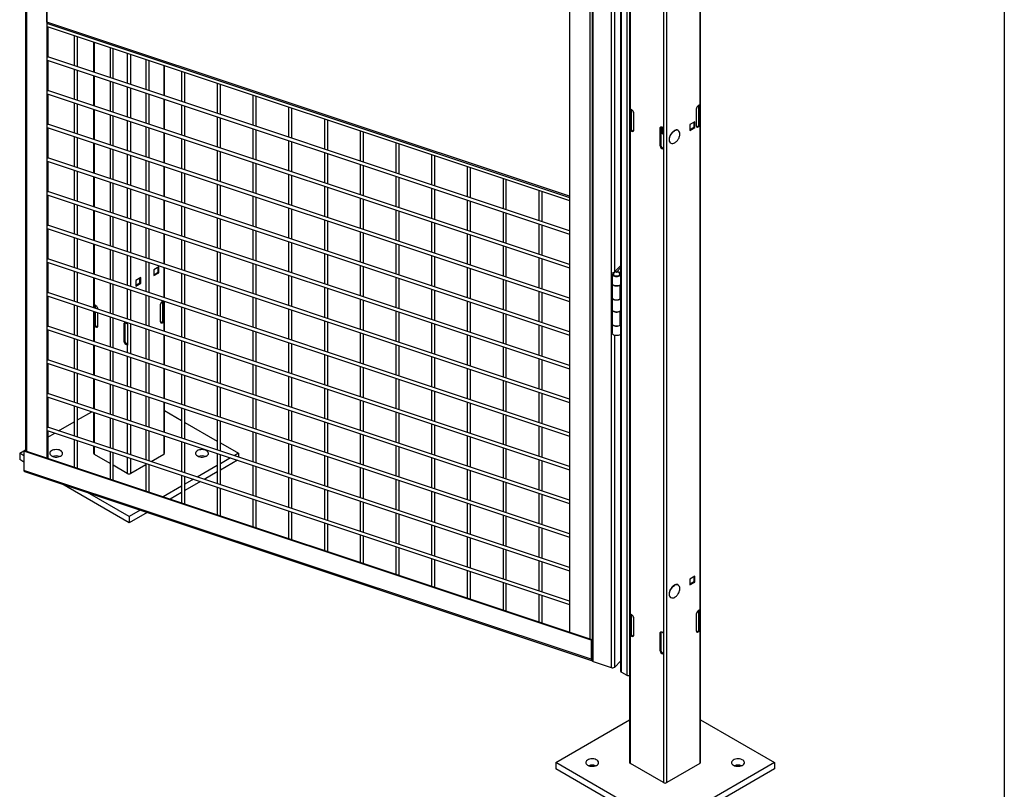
# Model space of a CAD drawing. Header units: inches. Extents: x 0.2 to 10.8, y 0.2 to 8.2.
# Tile 41 of 55: x 8.8 to 10.8, y 4 to 5.5. Entities that reach past the tile are written whole.
import ezdxf

# ---------------------------------------------------------------- set-up
doc = ezdxf.new("R2010")
doc.units = ezdxf.units.IN
doc.header["$MEASUREMENT"] = 0
doc.layers.add('TEXT', color=140, linetype='Continuous', lineweight=25)

msp = doc.modelspace()

# ---------------------------------------------------------------- linework, layer by layer
for p, q in [((10.13635, 4.03782), (10.13635, 7.27422)), ((10.0683, 3.99734), (10.0683, 7.23374)), ((9.99318, 6.94566), (9.99318, 4.03782)), ((9.91714, 6.89819), (9.91714, 4.24443)), ((9.91974, 4.24182), (9.91974, 6.89558)), ((9.95583, 6.88356), (9.95583, 4.2298)), ((9.87163, 6.86909), (9.87163, 4.30174)), ((9.97498, 6.87658), (9.97498, 4.22282)), ((9.9766, 4.22057), (9.9766, 6.87432)), ((9.98721, 6.8682), (9.98721, 4.21444)), ((9.91257, 6.85544), (9.91257, 4.28809)), ((10.13489, 6.34506), (10.13489, 5.36691)), ((9.99465, 5.35841), (9.99465, 6.33656)), ((10.06123, 6.29812), (10.06123, 5.31997)), ((9.96294, 5.03), (9.96294, 5.78586)), ((8.77281, 5.71464), (8.77281, 4.66798)), ((8.77521, 4.66718), (8.77521, 5.71488)), ((8.81616, 5.70159), (8.81616, 4.65353)), ((8.81616, 5.53412), (8.81616, 5.70159)), ((9.87163, 5.58159), (9.87163, 5.18233)), ((9.87163, 5.18233), (8.81616, 5.53412)), ((8.81717, 5.53164), (9.87163, 5.18019)), ((8.81766, 5.53148), (8.81766, 5.53109)), ((8.81677, 5.52539), (9.87163, 5.17381)), ((8.81766, 5.52509), (8.81766, 5.46305)), ((8.87132, 5.50721), (8.87132, 5.44619)), ((8.87799, 5.44397), (8.87799, 5.50499)), ((8.91042, 5.49418), (8.91042, 5.43316)), ((8.91189, 5.43267), (8.91189, 5.49369)), ((8.94349, 5.48316), (8.94349, 5.42214)), ((8.95015, 5.41992), (8.95015, 5.48093)), ((8.97847, 5.47149), (8.97847, 5.41048)), ((8.81677, 5.45735), (9.87163, 5.10576)), ((9.87163, 5.11279), (8.81766, 5.46408)), ((8.81766, 5.45705), (8.81766, 5.395)), ((8.98555, 5.40812), (8.98555, 5.46914)), ((9.01566, 5.4591), (9.01566, 5.39808)), ((9.02232, 5.39586), (9.02232, 5.45688)), ((8.87132, 5.43916), (8.87132, 5.37815)), ((8.87799, 5.37592), (8.87799, 5.43694)), ((9.05213, 5.44694), (9.05213, 5.38593)), ((9.0536, 5.38544), (9.0536, 5.44646)), ((9.08783, 5.43505), (9.08783, 5.37403)), ((9.09449, 5.37181), (9.09449, 5.43283)), ((8.91042, 5.42613), (8.91042, 5.36511)), ((8.91189, 5.36462), (8.91189, 5.42564)), ((8.94349, 5.41511), (8.94349, 5.35409)), ((8.95015, 5.35187), (8.95015, 5.41289)), ((9.15999, 5.41099), (9.15999, 5.34998)), ((9.87163, 5.04475), (8.81766, 5.39603)), ((8.97847, 5.40345), (8.97847, 5.34243)), ((8.98555, 5.34007), (8.98555, 5.40109)), ((9.01566, 5.39106), (9.01566, 5.33004)), ((9.16666, 5.34775), (9.16666, 5.40877)), ((8.81677, 5.3893), (9.87163, 5.03772)), ((8.81766, 5.389), (8.81766, 5.32696)), ((8.87132, 5.37112), (8.87132, 5.3101)), ((9.02232, 5.32782), (9.02232, 5.38883)), ((9.05213, 5.3789), (9.05213, 5.31788)), ((9.0536, 5.31739), (9.0536, 5.37841)), ((9.23216, 5.38694), (9.23216, 5.32592)), ((9.23883, 5.3237), (9.23883, 5.38472)), ((8.87799, 5.30788), (8.87799, 5.3689)), ((8.91042, 5.35809), (8.91042, 5.29707)), ((8.91189, 5.29658), (8.91189, 5.3576)), ((9.08783, 5.367), (9.08783, 5.30599)), ((9.09449, 5.30376), (9.09449, 5.36478)), ((9.30433, 5.36289), (9.30433, 5.30187)), ((9.311, 5.29965), (9.311, 5.36067)), ((9.99411, 5.31625), (9.99411, 5.35878)), ((9.99789, 5.35654), (9.99465, 5.35841)), ((9.99586, 5.31726), (9.99586, 5.35771)), ((9.99635, 5.35742), (9.99635, 5.31687)), ((10.12782, 5.35841), (10.12782, 5.32473)), ((10.13489, 5.36691), (10.13165, 5.36504)), ((10.13318, 5.32537), (10.13318, 5.36593)), ((10.13367, 5.36621), (10.13367, 5.32577)), ((10.13543, 5.36728), (10.13543, 5.32475)), ((8.94349, 5.34707), (8.94349, 5.28605)), ((8.95015, 5.28383), (8.95015, 5.34484)), ((8.97847, 5.3354), (8.97847, 5.27439)), ((8.98555, 5.27203), (8.98555, 5.33305)), ((9.15999, 5.34295), (9.15999, 5.28193)), ((9.16666, 5.27971), (9.16666, 5.34073)), ((9.3765, 5.33883), (9.3765, 5.27782)), ((9.38317, 5.27559), (9.38317, 5.33661)), ((10.00172, 5.31622), (10.00172, 5.3499)), ((10.12507, 5.33307), (10.11495, 5.32723)), ((10.12337, 5.32236), (10.12337, 5.33209)), ((10.12507, 5.32138), (10.12507, 5.33307)), ((8.81677, 5.32125), (9.87163, 4.96967)), ((9.87163, 4.9767), (8.81766, 5.32799)), ((8.81766, 5.32096), (8.81766, 5.25891)), ((9.01566, 5.32301), (9.01566, 5.26199)), ((9.02232, 5.25977), (9.02232, 5.32079)), ((9.05213, 5.31085), (9.05213, 5.24984)), ((9.23216, 5.3189), (9.23216, 5.25788)), ((9.23883, 5.25566), (9.23883, 5.31667)), ((9.44867, 5.31478), (9.44867, 5.25376)), ((9.45534, 5.25154), (9.45534, 5.31256)), ((9.99411, 5.31625), (9.99586, 5.31726)), ((9.99465, 4.33773), (9.99465, 5.31588)), ((9.99465, 5.31588), (9.99789, 5.31401)), ((9.99635, 5.31687), (9.9996, 5.315)), ((9.99789, 5.31401), (9.9996, 5.315)), ((10.05587, 5.32062), (10.05416, 5.31963)), ((10.05416, 5.31963), (10.05416, 5.28595)), ((10.05587, 5.32062), (10.05587, 5.28693)), ((10.05599, 5.31122), (10.05619, 5.31111)), ((10.06123, 5.31997), (10.05799, 5.32184)), ((10.06187, 5.31966), (10.06187, 5.27713)), ((10.11495, 5.32723), (10.11495, 5.31553)), ((10.11495, 5.3175), (10.12337, 5.32236)), ((10.11495, 5.31553), (10.12507, 5.32138)), ((10.12507, 5.32138), (10.12337, 5.32236)), ((10.12994, 5.3235), (10.13318, 5.32537)), ((10.13165, 5.32252), (10.12994, 5.3235)), ((10.13165, 5.32252), (10.13489, 5.32439)), ((10.13543, 5.32475), (10.13367, 5.32577)), ((10.13489, 5.32439), (10.13489, 4.34624)), ((8.87132, 5.30307), (8.87132, 5.24206)), ((8.87799, 5.23983), (8.87799, 5.30085)), ((9.0536, 5.24935), (9.0536, 5.31037)), ((9.08783, 5.29896), (9.08783, 5.23794)), ((9.09449, 5.23572), (9.09449, 5.29674)), ((9.30433, 5.29484), (9.30433, 5.23382)), ((9.311, 5.2316), (9.311, 5.29262)), ((9.52084, 5.29073), (9.52084, 5.22971)), ((10.05762, 5.31028), (10.05783, 5.31016)), ((10.05926, 5.30933), (10.05946, 5.30922)), ((10.0609, 5.30839), (10.0611, 5.30827)), ((8.91042, 5.29004), (8.91042, 5.22902)), ((8.91189, 5.22853), (8.91189, 5.28955)), ((8.94349, 5.27902), (8.94349, 5.218)), ((8.95015, 5.21578), (8.95015, 5.2768)), ((9.15999, 5.2749), (9.15999, 5.21389)), ((9.16666, 5.21166), (9.16666, 5.27268)), ((9.3765, 5.27079), (9.3765, 5.20977)), ((9.52751, 5.22749), (9.52751, 5.2885)), ((10.05416, 5.28595), (10.05587, 5.28693)), ((10.0597, 5.2803), (10.05799, 5.27931)), ((10.05799, 5.27931), (10.06123, 5.27744)), ((10.0597, 5.2803), (10.06187, 5.27905)), ((10.06123, 5.27744), (10.06123, 4.29929)), ((8.81677, 5.25321), (9.87163, 4.90163)), ((9.87163, 4.90866), (8.81766, 5.25994)), ((8.81766, 5.25291), (8.81766, 5.19087)), ((8.97847, 5.26736), (8.97847, 5.20634)), ((8.98555, 5.20398), (8.98555, 5.265)), ((9.01566, 5.25497), (9.01566, 5.19395)), ((9.02232, 5.19173), (9.02232, 5.25274)), ((9.38317, 5.20755), (9.38317, 5.26857)), ((9.59301, 5.26667), (9.59301, 5.20565)), ((9.59967, 5.20343), (9.59967, 5.26445)), ((8.87132, 5.23503), (8.87132, 5.17401)), ((8.87799, 5.17179), (8.87799, 5.23281)), ((9.05213, 5.24281), (9.05213, 5.18179)), ((9.0536, 5.1813), (9.0536, 5.24232)), ((9.23216, 5.25085), (9.23216, 5.18983)), ((9.23883, 5.18761), (9.23883, 5.24863)), ((9.44867, 5.24673), (9.44867, 5.18572)), ((9.45534, 5.18349), (9.45534, 5.24451)), ((9.66518, 5.24262), (9.66518, 5.1816)), ((9.67184, 5.17938), (9.67184, 5.2404)), ((8.91042, 5.222), (8.91042, 5.16098)), ((8.91189, 5.16049), (8.91189, 5.22151)), ((9.08783, 5.23091), (9.08783, 5.1699)), ((9.09449, 5.16767), (9.09449, 5.22869)), ((9.30433, 5.2268), (9.30433, 5.16578)), ((9.311, 5.16356), (9.311, 5.22458)), ((9.52084, 5.22268), (9.52084, 5.16166)), ((9.52751, 5.15944), (9.52751, 5.22046)), ((9.73734, 5.21857), (9.73734, 5.15755)), ((9.74401, 5.15533), (9.74401, 5.21634)), ((9.87163, 4.84061), (8.81766, 5.1919)), ((8.94349, 5.21098), (8.94349, 5.14996)), ((8.95015, 5.14774), (8.95015, 5.20875)), ((8.97847, 5.19931), (8.97847, 5.1383)), ((8.98555, 5.13594), (8.98555, 5.19696)), ((9.15999, 5.20686), (9.15999, 5.14584)), ((9.16666, 5.14362), (9.16666, 5.20464)), ((9.3765, 5.20274), (9.3765, 5.14173)), ((9.38317, 5.1395), (9.38317, 5.20052)), ((9.59301, 5.19863), (9.59301, 5.13761)), ((9.59967, 5.13539), (9.59967, 5.19641)), ((9.80951, 5.19451), (9.80951, 5.13349)), ((9.81618, 5.13127), (9.81618, 5.19229)), ((8.81677, 5.18516), (9.87163, 4.83358)), ((8.81766, 5.18487), (8.81766, 5.12282)), ((9.01566, 5.18692), (9.01566, 5.1259)), ((9.02232, 5.12368), (9.02232, 5.1847)), ((9.05213, 5.17476), (9.05213, 5.11375)), ((9.0536, 5.11326), (9.0536, 5.17428)), ((9.23216, 5.18281), (9.23216, 5.12179)), ((9.23883, 5.11957), (9.23883, 5.18058)), ((9.44867, 5.17869), (9.44867, 5.11767)), ((9.45534, 5.11545), (9.45534, 5.17647)), ((9.66518, 5.17457), (9.66518, 5.11356)), ((9.67184, 5.11133), (9.67184, 5.17235)), ((8.87132, 5.16698), (8.87132, 5.10597)), ((8.87799, 5.10374), (8.87799, 5.16476)), ((8.91042, 5.15395), (8.91042, 5.09293)), ((8.91189, 5.09244), (8.91189, 5.15346)), ((9.08783, 5.16287), (9.08783, 5.10185)), ((9.09449, 5.09963), (9.09449, 5.16065)), ((9.30433, 5.15875), (9.30433, 5.09773)), ((9.311, 5.09551), (9.311, 5.15653)), ((9.52084, 5.15464), (9.52084, 5.09362)), ((9.52751, 5.0914), (9.52751, 5.15241)), ((8.94349, 5.14293), (8.94349, 5.08191)), ((8.95015, 5.07969), (8.95015, 5.14071)), ((9.15999, 5.13881), (9.15999, 5.0778)), ((9.16666, 5.07557), (9.16666, 5.13659)), ((9.3765, 5.1347), (9.3765, 5.07368)), ((9.38317, 5.07146), (9.38317, 5.13248)), ((9.73734, 5.15052), (9.73734, 5.0895)), ((9.74401, 5.08728), (9.74401, 5.1483)), ((8.81677, 5.11712), (9.87163, 4.76554)), ((9.87163, 4.77257), (8.81766, 5.12385)), ((8.81766, 5.11682), (8.81766, 5.05478)), ((8.97847, 5.13127), (8.97847, 5.07025)), ((8.98555, 5.06789), (8.98555, 5.12891)), ((9.01566, 5.11888), (9.01566, 5.05786)), ((9.02232, 5.05564), (9.02232, 5.11665)), ((9.23216, 5.11476), (9.23216, 5.05374)), ((9.23883, 5.05152), (9.23883, 5.11254)), ((9.59301, 5.13058), (9.59301, 5.06956)), ((9.59967, 5.06734), (9.59967, 5.12836)), ((9.80951, 5.12647), (9.80951, 5.06545)), ((9.81618, 5.06323), (9.81618, 5.12424)), ((8.87132, 5.09894), (8.87132, 5.03792)), ((8.87799, 5.0357), (8.87799, 5.09672)), ((9.05213, 5.10672), (9.05213, 5.0457)), ((9.0536, 5.04521), (9.0536, 5.10623)), ((9.08783, 5.09482), (9.08783, 5.0338)), ((9.09449, 5.03158), (9.09449, 5.0926)), ((9.44867, 5.11064), (9.44867, 5.04963)), ((9.45534, 5.0474), (9.45534, 5.10842)), ((9.66518, 5.10653), (9.66518, 5.04551)), ((9.67184, 5.04329), (9.67184, 5.10431)), ((8.91042, 5.08591), (8.91042, 5.02489)), ((8.91189, 5.0244), (8.91189, 5.08542)), ((8.94349, 5.07489), (8.94349, 5.01387)), ((8.95015, 5.01165), (8.95015, 5.07266)), ((9.30433, 5.09071), (9.30433, 5.02969)), ((9.311, 5.02747), (9.311, 5.08848)), ((9.52084, 5.08659), (9.52084, 5.02557)), ((9.52751, 5.02335), (9.52751, 5.08437)), ((9.73734, 5.08248), (9.73734, 5.02146)), ((9.74401, 5.01924), (9.74401, 5.08025)), ((9.87163, 4.70452), (8.81766, 5.05581)), ((8.97847, 5.06322), (8.97847, 5.00221)), ((8.98555, 4.99985), (8.98555, 5.06087)), ((9.15999, 5.07077), (9.15999, 5.00975)), ((9.16666, 5.00753), (9.16666, 5.06855)), ((9.3765, 5.06665), (9.3765, 5.00564)), ((9.38317, 5.00341), (9.38317, 5.06443)), ((9.59301, 5.06254), (9.59301, 5.00152)), ((9.59967, 4.9993), (9.59967, 5.06032)), ((9.80951, 5.05842), (9.80951, 4.9974)), ((9.81618, 4.99518), (9.81618, 5.0562)), ((8.81677, 5.04907), (9.87163, 4.69749)), ((8.81766, 5.04878), (8.81766, 4.98673)), ((9.01566, 5.05083), (9.01566, 4.98981)), ((9.02232, 4.98759), (9.02232, 5.04861)), ((9.04232, 5.03953), (9.03219, 5.03368)), ((9.03219, 5.03368), (9.03219, 5.02199)), ((9.04061, 5.02882), (9.04061, 5.03854)), ((9.04232, 5.02783), (9.04232, 5.03953)), ((9.05213, 5.03867), (9.05213, 4.97766)), ((9.0536, 4.97717), (9.0536, 5.03819)), ((9.23216, 5.04672), (9.23216, 4.9857)), ((9.23883, 4.98348), (9.23883, 5.04449)), ((9.44867, 5.0426), (9.44867, 4.98158)), ((9.45534, 4.97936), (9.45534, 5.04038)), ((9.66518, 5.03848), (9.66518, 4.97747)), ((9.67184, 4.97524), (9.67184, 5.03626)), ((9.97498, 5.04204), (9.96281, 5.02987)), ((9.97498, 5.03764), (9.96737, 5.03003)), ((8.87132, 5.03089), (8.87132, 4.96988)), ((8.87799, 4.96765), (8.87799, 5.02867)), ((8.91042, 5.01786), (8.91042, 4.95684)), ((8.91189, 4.9628), (8.91189, 5.01737)), ((9.00549, 5.01827), (8.99536, 5.01242)), ((8.99536, 5.01242), (8.99536, 5.00072)), ((9.00378, 5.00756), (9.00378, 5.01728)), ((9.00549, 5.00657), (9.00549, 5.01827)), ((9.03219, 5.02396), (9.04061, 5.02882)), ((9.03219, 5.02199), (9.04232, 5.02783)), ((9.04232, 5.02783), (9.04061, 5.02882)), ((9.08783, 5.02678), (9.08783, 4.96576)), ((9.09449, 4.96354), (9.09449, 5.02456)), ((9.30433, 5.02266), (9.30433, 4.96164)), ((9.311, 4.95942), (9.311, 5.02044)), ((9.52084, 5.01855), (9.52084, 4.95753)), ((9.52751, 4.95531), (9.52751, 5.01632)), ((9.73734, 5.01443), (9.73734, 4.95341)), ((9.74401, 4.95119), (9.74401, 5.01221)), ((9.95798, 5.02498), (9.95798, 5.00626)), ((9.97345, 5.02519), (9.97321, 5.02619)), ((8.94349, 5.00684), (8.94349, 4.94582)), ((8.95015, 4.9436), (8.95015, 5.00462)), ((8.97847, 4.99518), (8.97847, 4.93416)), ((8.98555, 4.9318), (8.98555, 4.99282)), ((8.99536, 5.0027), (9.00378, 5.00756)), ((8.99536, 5.00072), (9.00549, 5.00657)), ((9.00378, 5.00756), (9.00549, 5.00657)), ((9.15999, 5.00272), (9.15999, 4.94171)), ((9.16666, 4.93948), (9.16666, 5.0005)), ((9.3765, 4.99861), (9.3765, 4.93759)), ((9.38317, 4.93537), (9.38317, 4.99639)), ((9.59301, 4.99449), (9.59301, 4.93347)), ((9.95798, 5.00626), (9.95798, 4.9782)), ((9.97423, 4.97519), (9.97423, 5.00326)), ((8.81677, 4.98103), (9.87163, 4.62945)), ((9.87163, 4.63648), (8.81766, 4.98776)), ((8.81766, 4.98073), (8.81766, 4.91869)), ((9.01566, 4.98279), (9.01566, 4.92177)), ((9.02232, 4.91955), (9.02232, 4.98056)), ((9.23216, 4.97867), (9.23216, 4.91765)), ((9.23883, 4.91543), (9.23883, 4.97645)), ((9.44867, 4.97455), (9.44867, 4.91354)), ((9.59967, 4.93125), (9.59967, 4.99227)), ((9.80951, 4.99038), (9.80951, 4.92936)), ((9.81618, 4.92714), (9.81618, 4.98815)), ((9.95798, 4.97735), (9.95798, 4.95353)), ((8.87132, 4.96285), (8.87132, 4.90183)), ((8.87799, 4.89961), (8.87799, 4.96063)), ((8.91135, 4.95653), (8.91135, 4.96316)), ((8.91513, 4.96092), (8.91189, 4.9628)), ((8.91311, 4.95595), (8.91311, 4.96209)), ((8.9136, 4.96181), (8.9136, 4.95578)), ((8.91896, 4.954), (8.91896, 4.95429)), ((9.04506, 4.9628), (9.04506, 4.92911)), ((9.05139, 4.97088), (9.04889, 4.96943)), ((9.05042, 4.92976), (9.05042, 4.97031)), ((9.05091, 4.9706), (9.05091, 4.93016)), ((9.05267, 4.97045), (9.05267, 4.92914)), ((9.0536, 4.90912), (9.0536, 4.97014)), ((9.08783, 4.95873), (9.08783, 4.89771)), ((9.09449, 4.89549), (9.09449, 4.95651)), ((9.30433, 4.95462), (9.30433, 4.8936)), ((9.45534, 4.91131), (9.45534, 4.97233)), ((9.66518, 4.97044), (9.66518, 4.90942)), ((9.67184, 4.9072), (9.67184, 4.96822)), ((9.95798, 4.95353), (9.95798, 4.92546)), ((8.91042, 4.94982), (8.91042, 4.8888)), ((8.91135, 4.92064), (8.91135, 4.94951)), ((8.91311, 4.92165), (8.91311, 4.94892)), ((8.9136, 4.94876), (8.9136, 4.92125)), ((8.91896, 4.92061), (8.91896, 4.94697)), ((8.94349, 4.93879), (8.94349, 4.87778)), ((8.95015, 4.87556), (8.95015, 4.93657)), ((9.15999, 4.93468), (9.15999, 4.87366)), ((9.311, 4.89138), (9.311, 4.95239)), ((9.52084, 4.9505), (9.52084, 4.88948)), ((9.52751, 4.88726), (9.52751, 4.94828)), ((9.73734, 4.94638), (9.73734, 4.88537)), ((9.74401, 4.88315), (9.74401, 4.94416)), ((9.97423, 4.92246), (9.97423, 4.95053)), ((8.81677, 4.91298), (9.87163, 4.5614)), ((9.87163, 4.56843), (8.81766, 4.91972)), ((8.91135, 4.92064), (8.91311, 4.92165)), ((8.91189, 4.92027), (8.91513, 4.9184)), ((8.91189, 4.88831), (8.91189, 4.92027)), ((8.9136, 4.92125), (8.91684, 4.91938)), ((8.91513, 4.9184), (8.91684, 4.91938)), ((8.97311, 4.925), (8.9714, 4.92402)), ((8.9714, 4.92402), (8.9714, 4.89033)), ((8.97311, 4.925), (8.97311, 4.89132)), ((8.97847, 4.92436), (8.97523, 4.92623)), ((8.97847, 4.92713), (8.97847, 4.92436)), ((8.97911, 4.92404), (8.97911, 4.88152)), ((8.98555, 4.86376), (8.98555, 4.92478)), ((9.01566, 4.91474), (9.01566, 4.85372)), ((9.04718, 4.92789), (9.05042, 4.92976)), ((9.04889, 4.9269), (9.04718, 4.92789)), ((9.04889, 4.9269), (9.05213, 4.92877)), ((9.05267, 4.92914), (9.05091, 4.93016)), ((9.05213, 4.92877), (9.05213, 4.90961)), ((9.16666, 4.87144), (9.16666, 4.93246)), ((9.3765, 4.93056), (9.3765, 4.86955)), ((9.38317, 4.86732), (9.38317, 4.92834)), ((9.59301, 4.92645), (9.59301, 4.86543)), ((9.59967, 4.86321), (9.59967, 4.92423)), ((9.80951, 4.92233), (9.80951, 4.86131)), ((9.81618, 4.85909), (9.81618, 4.92011)), ((9.95798, 4.92461), (9.95798, 4.9059)), ((8.81766, 4.91269), (8.81766, 4.85064)), ((8.87132, 4.8948), (8.87132, 4.83379)), ((9.02232, 4.8515), (9.02232, 4.91252)), ((9.05213, 4.90258), (9.05213, 4.84157)), ((9.0536, 4.84108), (9.0536, 4.9021)), ((9.23216, 4.91063), (9.23216, 4.84961)), ((9.23883, 4.84739), (9.23883, 4.9084)), ((9.44867, 4.90651), (9.44867, 4.84549)), ((9.45534, 4.84327), (9.45534, 4.90429)), ((9.66518, 4.90239), (9.66518, 4.84138)), ((9.67184, 4.83915), (9.67184, 4.90017)), ((9.96294, 4.2309), (9.96294, 4.90127)), ((8.87799, 4.83156), (8.87799, 4.89258)), ((8.91042, 4.88177), (8.91042, 4.82075)), ((8.91189, 4.82026), (8.91189, 4.88128)), ((8.9714, 4.89033), (8.97311, 4.89132)), ((8.97694, 4.88469), (8.97523, 4.8837)), ((8.97523, 4.8837), (8.97847, 4.88183)), ((8.97694, 4.88469), (8.97911, 4.88343)), ((8.97847, 4.88183), (8.97847, 4.86612)), ((9.08783, 4.89069), (9.08783, 4.82967)), ((9.09449, 4.82745), (9.09449, 4.88847)), ((9.30433, 4.88657), (9.30433, 4.82555)), ((9.311, 4.82333), (9.311, 4.88435)), ((9.52084, 4.88246), (9.52084, 4.82144)), ((9.52751, 4.81922), (9.52751, 4.88023)), ((9.73734, 4.87834), (9.73734, 4.81732)), ((9.74401, 4.8151), (9.74401, 4.87612)), ((8.94349, 4.87075), (8.94349, 4.80973)), ((8.95015, 4.80751), (8.95015, 4.86853)), ((8.97847, 4.85909), (8.97847, 4.79807)), ((8.98555, 4.79571), (8.98555, 4.85673)), ((9.15999, 4.86663), (9.15999, 4.80562)), ((9.16666, 4.80339), (9.16666, 4.86441)), ((9.3765, 4.86252), (9.3765, 4.8015)), ((9.38317, 4.79928), (9.38317, 4.8603)), ((9.59301, 4.8584), (9.59301, 4.79738)), ((9.59967, 4.79516), (9.59967, 4.85618)), ((9.80951, 4.85429), (9.80951, 4.79327)), ((8.81677, 4.84494), (9.87163, 4.49336)), ((9.87163, 4.50039), (8.81766, 4.85167)), ((8.81766, 4.84464), (8.81766, 4.7826)), ((9.01566, 4.8467), (9.01566, 4.78568)), ((9.02232, 4.78346), (9.02232, 4.84447)), ((9.05213, 4.83454), (9.05213, 4.77352)), ((9.0536, 4.77303), (9.0536, 4.83405)), ((9.23216, 4.84258), (9.23216, 4.78156)), ((9.23883, 4.77934), (9.23883, 4.84036)), ((9.44867, 4.83846), (9.44867, 4.77745)), ((9.45534, 4.77522), (9.45534, 4.83624)), ((9.66518, 4.83435), (9.66518, 4.77333)), ((9.81618, 4.79105), (9.81618, 4.85206)), ((8.87132, 4.82676), (8.87132, 4.76574)), ((8.87799, 4.76352), (8.87799, 4.82454)), ((8.91042, 4.81372), (8.91042, 4.75271)), ((9.08783, 4.82264), (9.08783, 4.76162)), ((9.09449, 4.7594), (9.09449, 4.82042)), ((9.30433, 4.81853), (9.30433, 4.75751)), ((9.311, 4.75529), (9.311, 4.8163)), ((9.52084, 4.81441), (9.52084, 4.75339)), ((9.67184, 4.77111), (9.67184, 4.83213)), ((8.91189, 4.75222), (8.91189, 4.81324)), ((8.94349, 4.8027), (8.94349, 4.74169)), ((8.95015, 4.73946), (8.95015, 4.80048)), ((9.15999, 4.79859), (9.15999, 4.73757)), ((9.16666, 4.73535), (9.16666, 4.79637)), ((9.3765, 4.79447), (9.3765, 4.73346)), ((9.52751, 4.75117), (9.52751, 4.81219)), ((9.73734, 4.81029), (9.73734, 4.74928)), ((9.74401, 4.74706), (9.74401, 4.80807)), ((8.81677, 4.77689), (9.87163, 4.42531)), ((9.87163, 4.43234), (8.81766, 4.78363)), ((8.81766, 4.7766), (8.81766, 4.71455)), ((8.97847, 4.79104), (8.97847, 4.73003)), ((8.98555, 4.72767), (8.98555, 4.78869)), ((9.01566, 4.77865), (9.01566, 4.71763)), ((9.02232, 4.71541), (9.02232, 4.77643)), ((9.23216, 4.77454), (9.23216, 4.71352)), ((9.38317, 4.73123), (9.38317, 4.79225)), ((9.59301, 4.79036), (9.59301, 4.72934)), ((9.59967, 4.72712), (9.59967, 4.78814)), ((9.80951, 4.78624), (9.80951, 4.72522)), ((9.81618, 4.723), (9.81618, 4.78402)), ((8.87132, 4.75871), (8.87132, 4.6977)), ((8.87799, 4.69547), (8.87799, 4.75649)), ((9.05213, 4.76649), (9.05213, 4.70548)), ((9.0536, 4.70499), (9.0536, 4.76601)), ((9.08783, 4.7546), (9.08783, 4.69358)), ((9.23883, 4.7113), (9.23883, 4.77231)), ((9.44867, 4.77042), (9.44867, 4.7094)), ((9.45534, 4.70718), (9.45534, 4.7682)), ((9.66518, 4.7663), (9.66518, 4.70529)), ((9.67184, 4.70306), (9.67184, 4.76408)), ((8.87799, 4.7304), (8.90664, 4.74694)), ((8.91042, 4.74568), (8.91042, 4.68466)), ((8.91189, 4.68417), (8.91189, 4.74519)), ((8.94349, 4.73466), (8.94349, 4.67364)), ((9.0536, 4.74912), (9.08783, 4.72936)), ((9.09449, 4.69136), (9.09449, 4.75238)), ((9.30433, 4.75048), (9.30433, 4.68946)), ((9.311, 4.68724), (9.311, 4.74826)), ((9.52084, 4.74637), (9.52084, 4.68535)), ((9.52751, 4.68313), (9.52751, 4.74414)), ((9.73734, 4.74225), (9.73734, 4.68123)), ((9.74401, 4.67901), (9.74401, 4.74003)), ((9.87163, 4.3643), (8.81766, 4.71558)), ((8.83963, 4.70826), (8.87132, 4.72655)), ((8.95015, 4.67142), (8.95015, 4.73244)), ((8.97847, 4.723), (8.97847, 4.66198)), ((8.98555, 4.65962), (8.98555, 4.72064)), ((9.09449, 4.72552), (9.15999, 4.6877)), ((9.15999, 4.73054), (9.15999, 4.66953)), ((9.16666, 4.6673), (9.16666, 4.72832)), ((9.3765, 4.72643), (9.3765, 4.66541)), ((9.38317, 4.66319), (9.38317, 4.72421)), ((9.59301, 4.72231), (9.59301, 4.66129)), ((9.59967, 4.65907), (9.59967, 4.72009)), ((9.80951, 4.7182), (9.80951, 4.65718)), ((9.81618, 4.65496), (9.81618, 4.71597)), ((8.81677, 4.70885), (9.87163, 4.35727)), ((8.81766, 4.70855), (8.81766, 4.65303)), ((8.81766, 4.69557), (8.83191, 4.7038)), ((9.01566, 4.71061), (9.01566, 4.64959)), ((9.02232, 4.64737), (9.02232, 4.70838)), ((9.05213, 4.69845), (9.05213, 4.66085)), ((9.0536, 4.66289), (9.0536, 4.69796)), ((9.23216, 4.70649), (9.23216, 4.64547)), ((9.23883, 4.64325), (9.23883, 4.70427)), ((9.44867, 4.70237), (9.44867, 4.64136)), ((9.45534, 4.63913), (9.45534, 4.70015)), ((9.66518, 4.69826), (9.66518, 4.63724)), ((9.67184, 4.63502), (9.67184, 4.69604)), ((8.87132, 4.69067), (8.87132, 4.63514)), ((8.87799, 4.63292), (8.87799, 4.68845)), ((8.91042, 4.67763), (8.91042, 4.66289)), ((8.91189, 4.66085), (8.91189, 4.67715)), ((9.08783, 4.68655), (9.08783, 4.62553)), ((9.09449, 4.62331), (9.09449, 4.68433)), ((9.16666, 4.68385), (9.20298, 4.66289)), ((9.30433, 4.68244), (9.30433, 4.62142)), ((9.311, 4.6192), (9.311, 4.68021)), ((9.52084, 4.67832), (9.52084, 4.6173)), ((9.52751, 4.61508), (9.52751, 4.6761)), ((9.73734, 4.6742), (9.73734, 4.61319)), ((8.76104, 4.66289), (8.77281, 4.66968)), ((8.76104, 4.66289), (8.76104, 4.65013)), ((8.76955, 4.65797), (8.76104, 4.66289)), ((8.77105, 4.66856), (8.76955, 4.66706)), ((9.91523, 4.28521), (8.76955, 4.66706)), ((8.76955, 4.66706), (8.76955, 4.62845)), ((8.77105, 4.66856), (9.91673, 4.28671)), ((8.94349, 4.6426), (8.91189, 4.66085)), ((8.94349, 4.66661), (8.94349, 4.61109)), ((8.95015, 4.60887), (8.95015, 4.66439)), ((8.97847, 4.65495), (8.97847, 4.62241)), ((9.05213, 4.66085), (9.02642, 4.646)), ((9.15999, 4.6625), (9.15999, 4.60148)), ((9.16666, 4.59926), (9.16666, 4.66028)), ((9.20298, 4.66289), (9.19454, 4.65801)), ((9.20298, 4.66289), (9.20298, 4.6552)), ((9.3765, 4.65838), (9.3765, 4.59737)), ((9.38317, 4.59514), (9.38317, 4.65616)), ((9.59301, 4.65427), (9.59301, 4.59325)), ((9.74401, 4.61096), (9.74401, 4.67198)), ((8.76955, 4.64521), (8.76104, 4.65013)), ((8.97847, 4.62241), (8.95015, 4.63875)), ((8.98555, 4.62241), (8.98555, 4.6526)), ((9.01566, 4.63979), (8.98555, 4.62241)), ((9.01566, 4.64256), (9.01566, 4.58703)), ((9.02232, 4.58481), (9.02232, 4.64034)), ((9.15999, 4.63807), (9.11981, 4.61487)), ((9.18682, 4.65356), (9.16666, 4.64192)), ((9.20083, 4.64889), (9.16666, 4.62916)), ((9.23216, 4.63845), (9.23216, 4.57743)), ((9.23883, 4.57521), (9.23883, 4.63622)), ((9.44867, 4.63433), (9.44867, 4.57331)), ((9.59967, 4.59103), (9.59967, 4.65204)), ((9.80951, 4.65015), (9.80951, 4.58913)), ((9.81618, 4.58691), (9.81618, 4.64793)), ((9.91523, 4.2466), (8.76955, 4.62845)), ((8.77043, 4.6263), (9.91611, 4.24445)), ((9.08783, 4.61851), (9.08783, 4.56298)), ((9.09449, 4.56076), (9.09449, 4.61629)), ((9.15999, 4.62531), (9.13382, 4.6102)), ((9.30433, 4.61439), (9.30433, 4.55337)), ((9.45534, 4.57109), (9.45534, 4.63211)), ((9.66518, 4.63021), (9.66518, 4.5692)), ((9.67184, 4.56697), (9.67184, 4.62799)), ((8.98201, 4.52256), (8.84587, 4.60116)), ((9.08783, 4.59641), (9.05112, 4.57522)), ((9.11209, 4.61042), (9.09449, 4.60026)), ((9.12611, 4.60575), (9.09449, 4.5875)), ((9.311, 4.55115), (9.311, 4.61217)), ((9.52084, 4.61028), (9.52084, 4.54926)), ((9.52751, 4.54704), (9.52751, 4.60805)), ((9.73734, 4.60616), (9.73734, 4.54514)), ((9.74401, 4.54292), (9.74401, 4.60394)), ((8.98201, 4.53532), (8.89816, 4.58373)), ((9.08783, 4.58365), (9.06513, 4.57055)), ((9.15999, 4.59445), (9.15999, 4.53893)), ((9.16666, 4.53671), (9.16666, 4.59223)), ((9.3765, 4.59034), (9.3765, 4.52932)), ((9.38317, 4.5271), (9.38317, 4.58812)), ((9.59301, 4.58622), (9.59301, 4.5252)), ((9.59967, 4.52298), (9.59967, 4.584)), ((9.80951, 4.58211), (9.80951, 4.52109)), ((9.81618, 4.51887), (9.81618, 4.57988)), ((9.23216, 4.5704), (9.23216, 4.51487)), ((9.23883, 4.51265), (9.23883, 4.56818)), ((9.44867, 4.56628), (9.44867, 4.50527)), ((9.45534, 4.50304), (9.45534, 4.56406)), ((9.66518, 4.56217), (9.66518, 4.50115)), ((9.67184, 4.49893), (9.67184, 4.55995)), ((9.00448, 4.54829), (8.98201, 4.53532)), ((9.01849, 4.54362), (8.98201, 4.52256)), ((8.98201, 4.53532), (8.98201, 4.52256)), ((9.30433, 4.54635), (9.30433, 4.49082)), ((9.311, 4.4886), (9.311, 4.54412)), ((9.52084, 4.54223), (9.52084, 4.48121)), ((9.52751, 4.47899), (9.52751, 4.54001)), ((9.73734, 4.53811), (9.73734, 4.4771)), ((9.74401, 4.47487), (9.74401, 4.53589)), ((9.3765, 4.52229), (9.3765, 4.46677)), ((9.38317, 4.46454), (9.38317, 4.52007)), ((9.59301, 4.51818), (9.59301, 4.45716)), ((9.59967, 4.45494), (9.59967, 4.51595)), ((9.44867, 4.49824), (9.44867, 4.44271)), ((9.45534, 4.44049), (9.45534, 4.49602)), ((9.80951, 4.51406), (9.80951, 4.45304)), ((9.81618, 4.45082), (9.81618, 4.51184)), ((9.66518, 4.49412), (9.66518, 4.43311)), ((9.67184, 4.43088), (9.67184, 4.4919)), ((9.52084, 4.47419), (9.52084, 4.41866)), ((9.52751, 4.41644), (9.52751, 4.47196)), ((9.73734, 4.47007), (9.73734, 4.40905)), ((9.74401, 4.40683), (9.74401, 4.46785)), ((9.59301, 4.45013), (9.59301, 4.39461)), ((9.59967, 4.39238), (9.59967, 4.44791)), ((9.80951, 4.44602), (9.80951, 4.385)), ((9.81618, 4.38278), (9.81618, 4.44379)), ((9.66518, 4.42608), (9.66518, 4.37055)), ((9.67184, 4.36833), (9.67184, 4.42386)), ((9.73734, 4.40202), (9.73734, 4.3465)), ((9.74401, 4.34428), (9.74401, 4.3998)), ((10.12507, 4.41447), (10.11495, 4.40862)), ((10.11495, 4.40862), (10.11495, 4.39692)), ((10.11495, 4.3989), (10.12337, 4.40376)), ((10.11495, 4.39692), (10.12507, 4.40277)), ((10.12337, 4.40376), (10.12337, 4.41348)), ((10.12507, 4.40277), (10.12337, 4.40376)), ((10.12507, 4.40277), (10.12507, 4.41447)), ((9.80951, 4.37797), (9.80951, 4.32244)), ((9.81618, 4.32022), (9.81618, 4.37575)), ((9.99411, 4.29557), (9.99411, 4.3381)), ((9.99789, 4.33586), (9.99465, 4.33773)), ((9.99586, 4.29659), (9.99586, 4.33703)), ((9.99635, 4.33675), (9.99635, 4.29619)), ((10.12782, 4.33773), (10.12782, 4.30405)), ((10.13489, 4.34624), (10.13165, 4.34437)), ((10.13318, 4.3047), (10.13318, 4.34525)), ((10.13367, 4.34554), (10.13367, 4.30509)), ((10.13543, 4.34661), (10.13543, 4.30408)), ((10.00172, 4.29555), (10.00172, 4.32923)), ((9.99411, 4.29557), (9.99586, 4.29659)), ((9.99635, 4.29619), (9.9996, 4.29432)), ((10.05587, 4.29994), (10.05416, 4.29895)), ((10.05416, 4.29895), (10.05416, 4.26527)), ((10.05587, 4.29994), (10.05587, 4.26626)), ((10.06123, 4.29929), (10.05799, 4.30116)), ((10.06187, 4.29898), (10.06187, 4.25645)), ((10.12994, 4.30283), (10.13318, 4.3047)), ((10.13165, 4.30184), (10.12994, 4.30283)), ((10.13165, 4.30184), (10.13489, 4.30371)), ((10.13543, 4.30408), (10.13367, 4.30509)), ((10.13489, 4.30371), (10.13489, 4.03578)), ((9.91673, 4.28671), (9.91523, 4.28521)), ((9.91523, 4.28521), (9.91523, 4.2466)), ((9.91673, 4.2481), (9.91673, 4.28671)), ((9.99465, 4.03578), (9.99465, 4.2952)), ((9.99465, 4.2952), (9.99789, 4.29333)), ((9.99789, 4.29333), (9.9996, 4.29432)), ((10.05416, 4.26527), (10.05587, 4.26626)), ((10.0597, 4.25962), (10.05799, 4.25864)), ((10.05799, 4.25864), (10.06123, 4.25677)), ((10.0597, 4.25962), (10.06187, 4.25837)), ((10.06123, 4.25677), (10.06123, 3.99734)), ((9.91714, 4.2477), (9.91675, 4.24782)), ((9.91974, 4.24182), (9.95583, 4.2298)), ((9.96294, 4.2309), (9.97498, 4.24294)), ((9.9766, 4.22057), (9.98721, 4.21444)), ((9.8438, 4.03782), (9.99318, 4.12406)), ((10.13635, 4.12406), (10.28574, 4.03782)), ((10.06477, 3.91026), (9.8438, 4.03782)), ((9.8438, 4.03782), (9.8438, 4.02507)), ((10.28574, 4.03782), (10.06477, 3.91026)), ((10.28574, 4.03782), (10.28574, 4.02507)), ((10.06477, 3.8975), (9.8438, 4.02507)), ((10.06123, 3.99734), (9.99465, 4.03578)), ((10.28574, 4.02507), (10.06477, 3.8975)), ((10.13489, 4.03578), (10.0683, 3.99734))]:
    msp.add_line(p, q)
at = {"flags": 128}
for points in [[(10.07651, 5.28985), (10.07581, 5.29039), (10.0747, 5.29181), (10.07396, 5.29367), (10.07364, 5.2959), (10.07375, 5.2984), (10.07428, 5.30107), (10.07521, 5.30379), (10.0765, 5.30647), (10.07811, 5.30898), (10.07995, 5.31123), (10.08197, 5.31312), (10.08407, 5.31458)], [(9.97498, 5.0227), (9.97394, 5.02175), (9.97224, 5.02081), (9.97018, 5.02016), (9.9679, 5.01984), (9.96555, 5.01987), (9.9633, 5.02025), (9.9613, 5.02096), (9.95968, 5.02194), (9.95856, 5.02314), (9.95802, 5.02446), (9.9581, 5.02581), (9.95878, 5.02711), (9.96002, 5.02826), (9.96174, 5.02919), (9.96174, 5.02919)], [(9.96066, 5.02618), (9.9605, 5.02574), (9.9605, 5.02462), (9.96107, 5.02355), (9.96217, 5.02262), (9.96369, 5.02192), (9.96549, 5.02152), (9.96743, 5.02143), (9.96932, 5.02168), (9.971, 5.02225), (9.97232, 5.02307), (9.97316, 5.02408), (9.97345, 5.02519), (9.97345, 5.02519)], [(9.95798, 5.00626), (9.95802, 5.00575), (9.95856, 5.00443), (9.95968, 5.00323), (9.9613, 5.00225), (9.9633, 5.00154), (9.96555, 5.00115), (9.9679, 5.00112), (9.97018, 5.00144), (9.97224, 5.0021), (9.97394, 5.00304), (9.97498, 5.00399)], [(9.97423, 5.00326), (9.97263, 5.00227), (9.97063, 5.00155), (9.96838, 5.00116), (9.96603, 5.00112), (9.96375, 5.00143), (9.96168, 5.00208), (9.95998, 5.00301), (9.95875, 5.00417), (9.95809, 5.00547), (9.95798, 5.00626)], [(9.95798, 4.9782), (9.95809, 4.9774), (9.95875, 4.9761), (9.95998, 4.97494), (9.96168, 4.97401), (9.96375, 4.97336), (9.96603, 4.97305), (9.96838, 4.97309), (9.97063, 4.97348), (9.97263, 4.9742), (9.97423, 4.97519)], [(9.97498, 4.97507), (9.97394, 4.97412), (9.97224, 4.97318), (9.97018, 4.97253), (9.9679, 4.9722), (9.96555, 4.97224), (9.9633, 4.97262), (9.9613, 4.97333), (9.95968, 4.97431), (9.95856, 4.97551), (9.95802, 4.97683), (9.95801, 4.97777)], [(9.95798, 4.95353), (9.95802, 4.95301), (9.95856, 4.95169), (9.95968, 4.9505), (9.9613, 4.94951), (9.9633, 4.9488), (9.96555, 4.94842), (9.9679, 4.94839), (9.97018, 4.94871), (9.97224, 4.94936), (9.97394, 4.9503), (9.97498, 4.95126)], [(9.97423, 4.95053), (9.97263, 4.94953), (9.97063, 4.94882), (9.96838, 4.94843), (9.96603, 4.94838), (9.96375, 4.9487), (9.96168, 4.94934), (9.95998, 4.95027), (9.95875, 4.95143), (9.95809, 4.95273), (9.95798, 4.95353)], [(9.95798, 4.92546), (9.95809, 4.92466), (9.95875, 4.92336), (9.95998, 4.92221), (9.96168, 4.92127), (9.96375, 4.92063), (9.96603, 4.92032), (9.96838, 4.92036), (9.97063, 4.92075), (9.97263, 4.92147), (9.97423, 4.92246)], [(9.97498, 4.92234), (9.97394, 4.92138), (9.97224, 4.92044), (9.97018, 4.91979), (9.9679, 4.91947), (9.96555, 4.9195), (9.9633, 4.91988), (9.9613, 4.92059), (9.95968, 4.92158), (9.95856, 4.92277), (9.95802, 4.92409), (9.95801, 4.92504)], [(9.97498, 4.90363), (9.97394, 4.90267), (9.97224, 4.90173), (9.97018, 4.90108), (9.9679, 4.90076), (9.96555, 4.90079), (9.9633, 4.90117), (9.9613, 4.90188), (9.95968, 4.90287), (9.95856, 4.90406), (9.95802, 4.90538), (9.95798, 4.9059)], [(8.82549, 4.65757), (8.82768, 4.65655), (8.83021, 4.65583), (8.83294, 4.65544), (8.83575, 4.65539), (8.83852, 4.6557), (8.8411, 4.65634), (8.84339, 4.65729), (8.84527, 4.6585), (8.84666, 4.65992), (8.84748, 4.66147), (8.84771, 4.66309), (8.84733, 4.6647), (8.84636, 4.66623), (8.84484, 4.6676), (8.84285, 4.66874), (8.84048, 4.66962), (8.83784, 4.67018), (8.83505, 4.6704), (8.83224, 4.67027), (8.82955, 4.66979), (8.8271, 4.66899), (8.825, 4.66791), (8.82336, 4.66659), (8.82225, 4.66509), (8.82172, 4.6635), (8.82179, 4.66187), (8.82247, 4.66029), (8.82373, 4.65884), (8.82549, 4.65757)], [(9.12012, 4.65757), (9.12231, 4.65655), (9.12483, 4.65583), (9.12757, 4.65544), (9.13038, 4.65539), (9.13315, 4.6557), (9.13573, 4.65634), (9.13802, 4.65729), (9.1399, 4.6585), (9.14129, 4.65992), (9.14211, 4.66147), (9.14234, 4.66309), (9.14196, 4.6647), (9.14099, 4.66623), (9.13947, 4.6676), (9.13748, 4.66874), (9.13511, 4.66962), (9.13247, 4.67018), (9.12968, 4.6704), (9.12687, 4.67027), (9.12418, 4.66979), (9.12173, 4.66899), (9.11963, 4.66791), (9.11799, 4.66659), (9.11688, 4.66509), (9.11635, 4.6635), (9.11642, 4.66187), (9.1171, 4.66029), (9.11835, 4.65884), (9.12012, 4.65757)], [(10.07651, 4.37124), (10.07581, 4.37178), (10.0747, 4.3732), (10.07396, 4.37507), (10.07364, 4.37729), (10.07375, 4.37979), (10.07428, 4.38246), (10.07521, 4.38518), (10.0765, 4.38786), (10.07811, 4.39037), (10.07995, 4.39262), (10.08197, 4.39452), (10.08407, 4.39598)], [(9.91523, 4.2466), (9.91528, 4.24588), (9.91541, 4.24528), (9.91564, 4.24483), (9.91593, 4.24453), (9.9163, 4.24441), (9.91671, 4.24446), (9.91714, 4.24467)], [(9.91675, 4.24784), (9.9171, 4.24793), (9.91714, 4.24794)], [(9.90825, 4.03251), (9.91044, 4.03149), (9.91296, 4.03077), (9.9157, 4.03038), (9.91851, 4.03033), (9.92128, 4.03064), (9.92386, 4.03128), (9.92615, 4.03223), (9.92803, 4.03344), (9.92941, 4.03485), (9.93024, 4.03641), (9.93047, 4.03803), (9.93009, 4.03964), (9.92912, 4.04116), (9.9276, 4.04253), (9.92561, 4.04368), (9.92324, 4.04456), (9.9206, 4.04512), (9.91781, 4.04534), (9.915, 4.04521), (9.91231, 4.04473), (9.90986, 4.04393), (9.90776, 4.04284), (9.90612, 4.04152), (9.90501, 4.04003), (9.90448, 4.03843), (9.90455, 4.03681), (9.90523, 4.03523), (9.90648, 4.03378), (9.90825, 4.03251)], [(10.20287, 4.03251), (10.20507, 4.03149), (10.20759, 4.03077), (10.21032, 4.03038), (10.21314, 4.03033), (10.2159, 4.03064), (10.21849, 4.03128), (10.22078, 4.03223), (10.22266, 4.03344), (10.22404, 4.03485), (10.22487, 4.03641), (10.2251, 4.03803), (10.22472, 4.03964), (10.22375, 4.04116), (10.22223, 4.04253), (10.22024, 4.04368), (10.21787, 4.04456), (10.21522, 4.04512), (10.21243, 4.04534), (10.20963, 4.04521), (10.20694, 4.04473), (10.20449, 4.04393), (10.20239, 4.04284), (10.20075, 4.04152), (10.19963, 4.04003), (10.1991, 4.03843), (10.19918, 4.03681), (10.19986, 4.03523), (10.20111, 4.03378), (10.20287, 4.03251)]]:
    msp.add_lwpolyline(points, dxfattribs=at)
for centre, radius, start, end in [((8.81855, 5.53365), 0.00244, 169.02316, 235.52397), ((9.9967, 5.362), 0.00413, 231.13055, 240.19892), ((9.9934, 5.34953), 0.00832, 2.60548, 57.39452), ((10.13613, 5.35803), 0.00832, 122.60548, 177.39452), ((10.13283, 5.3705), 0.00413, 299.80108, 308.86945), ((9.9967, 5.31947), 0.00413, 231.13055, 240.19892), ((9.99727, 5.3185), 0.00187, 221.37841, 240.84018), ((9.99938, 5.31584), 0.00237, 230.79671, 9.21404), ((10.0014, 5.31785), 0.00337, 237.66754, 268.48909), ((10.0565, 5.32001), 0.00237, 50.79671, 189.21404), ((10.05924, 5.32075), 0.00337, 151.50744, 182.33558), ((10.06387, 5.32458), 0.00531, 240.15548, 247.82929), ((10.0884, 5.30857), 0.00741, 66.04737, 125.74752), ((10.08713, 5.30927), 0.00742, 353.44942, 54.88678), ((10.13015, 5.32435), 0.00237, 170.78596, 309.20329), ((10.12813, 5.32635), 0.00337, 271.51091, 302.33246), ((10.13227, 5.327), 0.00187, 299.15982, 318.62159), ((10.13283, 5.32797), 0.00413, 299.80108, 308.86945), ((10.06248, 5.28632), 0.00832, 182.60548, 237.39452), ((10.06419, 5.28731), 0.00832, 182.60548, 237.39452), ((10.06387, 5.28205), 0.00531, 240.15548, 247.82929), ((10.07979, 5.2964), 0.00732, 243.39002, 307.22585), ((9.96055, 5.03224), 0.00327, 291.24158, 313.61822), ((9.96802, 5.02016), 0.00994, 45.49772, 89.01168), ((9.97637, 5.00056), 0.00345, 113.68023, 128.34001), ((9.97637, 4.97249), 0.00345, 113.68023, 128.34001), ((8.91394, 4.96638), 0.00413, 231.13055, 240.19892), ((8.91064, 4.95391), 0.00832, 2.60548, 57.39452), ((9.05338, 4.96242), 0.00832, 122.60548, 177.39452), ((9.97637, 4.94782), 0.00345, 113.68023, 128.34001), ((8.91394, 4.92385), 0.00413, 231.13055, 240.19892), ((8.91451, 4.92289), 0.00187, 221.37841, 240.84018), ((8.91662, 4.92023), 0.00237, 230.79671, 9.21404), ((8.91864, 4.92223), 0.00337, 237.66754, 268.48909), ((8.97374, 4.92439), 0.00237, 50.79671, 189.21404), ((8.97648, 4.92514), 0.00337, 151.50744, 182.33558), ((8.98112, 4.92896), 0.00531, 240.15548, 247.82929), ((9.0474, 4.92873), 0.00237, 170.78596, 309.20329), ((9.04538, 4.93074), 0.00337, 271.51091, 302.33246), ((9.04951, 4.93139), 0.00187, 299.15982, 318.62159), ((9.05008, 4.93236), 0.00413, 299.80108, 308.86945), ((9.97637, 4.91975), 0.00345, 113.68023, 128.34001), ((8.97972, 4.89071), 0.00832, 182.60548, 237.39452), ((8.98143, 4.8917), 0.00832, 182.60548, 237.39452), ((8.98112, 4.88643), 0.00531, 240.15548, 247.82929), ((8.8347, 4.63669), 0.02098, 70.83305, 109.16695), ((8.91293, 4.66314), 0.00251, 185.6948, 245.62534), ((9.05109, 4.66314), 0.00251, 294.37466, 354.3052), ((9.12932, 4.63669), 0.02098, 70.83305, 109.16695), ((8.77151, 4.628), 0.00201, 166.92034, 237.6268), ((8.98201, 4.62923), 0.00769, 242.60967, 297.39033), ((10.0884, 4.38996), 0.00741, 66.04737, 125.74752), ((10.08713, 4.39066), 0.00742, 353.44942, 54.88678), ((10.07979, 4.37779), 0.00732, 243.39002, 307.22585), ((9.9967, 4.34132), 0.00413, 231.13055, 240.19892), ((10.13613, 4.33735), 0.00832, 122.60548, 177.39452), ((10.13283, 4.34983), 0.00413, 299.80108, 308.86945), ((9.9934, 4.32885), 0.00832, 2.60548, 57.39452), ((9.99727, 4.29782), 0.00187, 221.37841, 240.84018), ((10.0565, 4.29933), 0.00237, 50.79671, 189.21404), ((10.05924, 4.30008), 0.00337, 151.50744, 182.33558), ((10.06387, 4.3039), 0.00531, 240.15548, 247.82929), ((10.13015, 4.30367), 0.00237, 170.78596, 309.20329), ((10.12813, 4.30568), 0.00337, 271.51091, 302.33246), ((10.13227, 4.30633), 0.00187, 299.15982, 318.62159), ((10.13283, 4.3073), 0.00413, 299.80108, 308.86945), ((9.9967, 4.29879), 0.00413, 231.13055, 240.19892), ((9.99938, 4.29517), 0.00237, 230.79671, 9.21404), ((10.0014, 4.29717), 0.00337, 237.66754, 268.48909), ((10.06248, 4.26565), 0.00832, 182.60548, 237.39452), ((10.06419, 4.26664), 0.00832, 182.60548, 237.39452), ((10.06387, 4.26137), 0.00531, 240.15548, 247.82929), ((9.91738, 4.24791), 0.000672, 163.25446, 249.32362), ((9.92025, 4.24494), 0.00315, 189.29075, 260.71546), ((9.95838, 4.23684), 0.00749, 250.08768, 307.4984), ((9.97775, 4.2231), 0.00278, 185.6948, 245.62534), ((9.99113, 4.22204), 0.00855, 242.70203, 283.91994), ((9.99568, 4.03807), 0.00251, 185.6948, 245.62534), ((10.13385, 4.03807), 0.00251, 294.37466, 354.3052), ((9.91745, 4.01163), 0.02098, 70.83305, 109.16695), ((10.21208, 4.01163), 0.02098, 70.83305, 109.16695), ((10.06477, 4.00417), 0.00769, 242.60967, 297.39033)]:
    msp.add_arc(centre, radius, start, end)
for points, knots in [([(10.05798, 5.32198), (10.05773, 5.32178), (10.05699, 5.32119), (10.05624, 5.32025), (10.0559, 5.31953), (10.05587, 5.31946)], [0, 0, 0, 0, 0.3216293, 0.9412184, 1, 1, 1, 1]), ([(10.05809, 5.32178), (10.05787, 5.32161), (10.05717, 5.32104), (10.05636, 5.32), (10.05596, 5.31913), (10.05587, 5.31892)], [0, 0, 0, 0, 0.2584683, 0.8245485, 1, 1, 1, 1]), ([(10.05587, 5.31143), (10.05597, 5.31131), (10.05626, 5.31097), (10.05672, 5.31092), (10.05702, 5.31089)], [0, 0, 0, 0, 0.345564, 1, 1, 1, 1]), ([(10.05961, 5.32103), (10.05936, 5.32083), (10.05862, 5.32025), (10.05755, 5.31874), (10.05657, 5.31675), (10.05604, 5.31466), (10.05604, 5.31272), (10.05659, 5.31123), (10.05717, 5.3104), (10.05762, 5.31028), (10.05762, 5.31028)], [0, 0, 0, 0, 0.0795815, 0.2328879, 0.3862961, 0.5396307, 0.6929472, 0.8463526, 0.9997021, 1, 1, 1, 1]), ([(10.05973, 5.32084), (10.05951, 5.32066), (10.0588, 5.3201), (10.05775, 5.31862), (10.05677, 5.31663), (10.05625, 5.31454), (10.05624, 5.31261), (10.05678, 5.31108), (10.05761, 5.31013), (10.05837, 5.30999), (10.05866, 5.30994)], [0, 0, 0, 0, 0.0645369, 0.2058813, 0.3473197, 0.4886901, 0.6300439, 0.7714797, 0.9128638, 1, 1, 1, 1]), ([(10.06125, 5.32009), (10.061, 5.31989), (10.06026, 5.31931), (10.05918, 5.31779), (10.05821, 5.3158), (10.05768, 5.31372), (10.05767, 5.31178), (10.05823, 5.31029), (10.05881, 5.30945), (10.05926, 5.30934), (10.05926, 5.30934)], [0, 0, 0, 0, 0.0795815, 0.2328879, 0.3862961, 0.5396307, 0.6929472, 0.8463526, 0.9997021, 1, 1, 1, 1]), ([(10.0613, 5.31984), (10.0611, 5.31968), (10.06041, 5.31913), (10.05939, 5.31767), (10.05841, 5.31568), (10.05788, 5.3136), (10.05788, 5.31167), (10.05841, 5.31014), (10.05925, 5.30918), (10.06001, 5.30905), (10.0603, 5.309)], [0, 0, 0, 0, 0.0585213, 0.2007747, 0.3431226, 0.4854021, 0.6276649, 0.7700102, 0.9123035, 1, 1, 1, 1]), ([(10.06195, 5.31826), (10.06157, 5.31779), (10.06076, 5.31679), (10.05985, 5.31484), (10.05932, 5.31278), (10.05931, 5.31083), (10.05986, 5.30934), (10.06044, 5.30851), (10.0609, 5.30839), (10.0609, 5.30839)], [0, 0, 0, 0, 0.1453472, 0.3162619, 0.4870946, 0.6579072, 0.8288188, 0.9996681, 1, 1, 1, 1]), ([(10.06187, 5.31776), (10.0616, 5.31742), (10.06088, 5.31653), (10.06006, 5.31472), (10.05952, 5.31266), (10.05952, 5.31072), (10.06005, 5.30919), (10.06088, 5.30824), (10.06164, 5.3081), (10.06193, 5.30805)], [0, 0, 0, 0, 0.1004366, 0.2606554, 0.4207973, 0.5809204, 0.7411363, 0.9012937, 1, 1, 1, 1]), ([(10.06187, 5.31455), (10.06176, 5.31433), (10.06132, 5.31346), (10.06096, 5.31181), (10.06096, 5.30993), (10.06132, 5.3086), (10.0618, 5.30817), (10.06193, 5.30805)], [0, 0, 0, 0, 0.0890769, 0.3578421, 0.6265755, 0.8954648, 1, 1, 1, 1]), ([(10.06187, 5.31401), (10.06183, 5.31393), (10.06147, 5.3132), (10.06117, 5.31169), (10.06118, 5.30982), (10.06146, 5.3086), (10.06183, 5.30824), (10.06187, 5.3082)], [0, 0, 0, 0, 0.0360044, 0.3453181, 0.6545955, 0.9640521, 1, 1, 1, 1]), ([(10.08327, 5.31495), (10.08317, 5.3149), (10.08251, 5.31456), (10.08129, 5.31364), (10.0798, 5.31232), (10.07854, 5.31094), (10.07725, 5.30933), (10.07646, 5.30805), (10.07594, 5.30722)], [0, 0, 0, 0, 0.0388427, 0.2372965, 0.4493152, 0.6063379, 0.7453408, 1, 1, 1, 1]), ([(10.0909, 5.31582), (10.09052, 5.316), (10.08967, 5.31641), (10.08813, 5.31654), (10.08641, 5.31632), (10.08478, 5.31579), (10.08373, 5.31521), (10.08327, 5.31495)], [0, 0, 0, 0, 0.1726852, 0.3954465, 0.615352, 0.8302513, 1, 1, 1, 1]), ([(10.07594, 5.30722), (10.07549, 5.30639), (10.07486, 5.30522), (10.07415, 5.30344), (10.07364, 5.30193), (10.0732, 5.30017), (10.07293, 5.29839), (10.07286, 5.29662), (10.073, 5.29494), (10.07338, 5.29337), (10.074, 5.29197), (10.07487, 5.29073), (10.07566, 5.29016), (10.07606, 5.28987)], [0, 0, 0, 0, 0.123575, 0.1732757, 0.2549855, 0.3384306, 0.4266088, 0.5172255, 0.6096389, 0.7036287, 0.7995375, 0.898557, 1, 1, 1, 1]), ([(10.08422, 5.29062), (10.0846, 5.29083), (10.08582, 5.29152), (10.08769, 5.29306), (10.0898, 5.29524), (10.09159, 5.29779), (10.09303, 5.30064), (10.094, 5.30371), (10.09448, 5.30634), (10.09445, 5.30793), (10.09444, 5.30842)], [0, 0, 0, 0, 0.0599941, 0.1956075, 0.3367103, 0.4817148, 0.6294917, 0.779291, 0.9306537, 1, 1, 1, 1]), ([(9.96694, 5.03006), (9.96628, 5.03001), (9.96535, 5.02994), (9.96402, 5.02947), (9.9629, 5.02888), (9.96176, 5.02788), (9.96098, 5.02694), (9.96075, 5.0263), (9.9607, 5.02618)], [0, 0, 0, 0, 0.2523811, 0.3601327, 0.5414785, 0.7366923, 0.9493471, 1, 1, 1, 1]), ([(9.96642, 5.02858), (9.96642, 5.02875), (9.96665, 5.02888), (9.96722, 5.02888), (9.96746, 5.02875), (9.96746, 5.02858)], [0, 0, 0, 0, 0.5, 0.5, 1, 1, 1, 1]), ([(9.96746, 5.02858), (9.96746, 5.02842), (9.96722, 5.02828), (9.96665, 5.02828), (9.96642, 5.02842), (9.96642, 5.02858)], [0, 0, 0, 0, 0.5, 0.5, 1, 1, 1, 1]), ([(9.97313, 5.02619), (9.97299, 5.02651), (9.97261, 5.02737), (9.97154, 5.02845), (9.97027, 5.02929), (9.96898, 5.0298), (9.96791, 5.03002), (9.9672, 5.03005), (9.96694, 5.03006)], [0, 0, 0, 0, 0.1366952, 0.3618607, 0.5774436, 0.724816, 0.897825, 1, 1, 1, 1]), ([(10.08327, 4.39634), (10.08317, 4.39629), (10.08251, 4.39595), (10.08129, 4.39503), (10.0798, 4.39371), (10.07854, 4.39233), (10.07725, 4.39072), (10.07646, 4.38944), (10.07594, 4.38861)], [0, 0, 0, 0, 0.0388427, 0.2372965, 0.4493152, 0.6063379, 0.7453408, 1, 1, 1, 1]), ([(10.0909, 4.39721), (10.09052, 4.39739), (10.08967, 4.3978), (10.08813, 4.39793), (10.08641, 4.39771), (10.08478, 4.39719), (10.08373, 4.3966), (10.08327, 4.39634)], [0, 0, 0, 0, 0.17268519, 0.39544646, 0.61535196, 0.83025126, 1, 1, 1, 1]), ([(10.07594, 4.38861), (10.07549, 4.38778), (10.07486, 4.38661), (10.07415, 4.38483), (10.07364, 4.38332), (10.0732, 4.38156), (10.07293, 4.37978), (10.07286, 4.37802), (10.073, 4.37633), (10.07338, 4.37476), (10.074, 4.37336), (10.07487, 4.37213), (10.07566, 4.37155), (10.07606, 4.37126)], [0, 0, 0, 0, 0.123575, 0.1732757, 0.2549855, 0.3384306, 0.4266088, 0.5172255, 0.6096389, 0.7036287, 0.7995375, 0.898557, 1, 1, 1, 1]), ([(10.08422, 4.37201), (10.0846, 4.37222), (10.08582, 4.37291), (10.08769, 4.37445), (10.0898, 4.37663), (10.09159, 4.37918), (10.09303, 4.38203), (10.094, 4.3851), (10.09448, 4.38773), (10.09445, 4.38932), (10.09444, 4.38981)], [0, 0, 0, 0, 0.0599941, 0.19560751, 0.33671033, 0.48171481, 0.62949167, 0.77929096, 0.93065365, 1, 1, 1, 1])]:
    msp.add_open_spline(points, degree=3, knots=knots)
at = {"layer": 'TEXT'}
msp.add_line((10.75, 8.25), (10.75, 0.25), dxfattribs=at)

doc.saveas('drawing.dxf')
